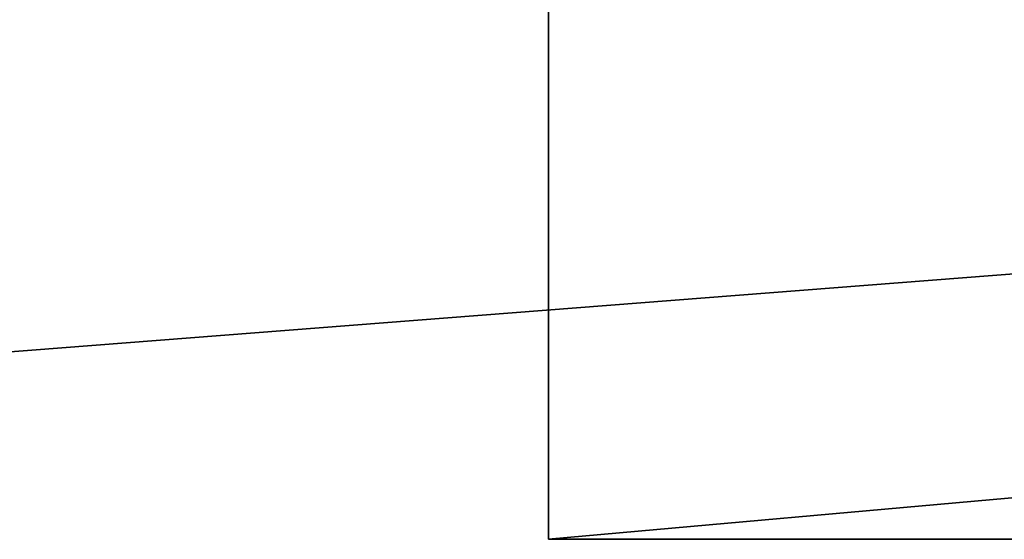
# Model space of a CAD drawing. Extents: x 0 to 48.8, y 0 to 26.9.
# Tile 174 of 256: x 3.673 to 4.609, y 2.979 to 3.472. Entities that reach past the tile are written whole.
import ezdxf

# ---------------------------------------------------------------- set-up
doc = ezdxf.new("R2010")
doc.units = 0
doc.header["$MEASUREMENT"] = 0
doc.layers.get('0').update_dxf_attribs({"linetype": 'CONTINUOUS'})
for name, color, linetype in [('DOOR_LT', 251, 'CONTINUOUS'), ('DRAWER_LOWER_-_LT', 251, 'CONTINUOUS'), ('DRAWER_UPPER_-_LT', 251, 'CONTINUOUS')]:
    doc.layers.add(name, color=color, linetype=linetype)

# ---------------------------------------------------------------- blocks, each defined once
blk = doc.blocks.new('T48IT100NP_TRADECAD_DXF')
at = {"layer": 'DOOR_LT', "color": 0}
for p, q in [((4.1752, 4.7136, 34.8753), (4.1752, 2.9788, 34.8753)), ((4.1752, 4.7136, 34.8753), (4.1752, 2.9788, 34.8753)), ((4.1753, 4.7136, 82.7411), (4.1753, 2.9788, 82.7411)), ((4.1753, 4.7136, 82.7411), (4.1753, 2.9788, 82.7411)), ((23.6618, 2.9788, 34.8754), (4.1752, 2.9788, 34.8753)), ((4.1752, 2.9788, 34.8753), (4.1753, 2.9788, 82.7411)), ((23.6618, 2.9788, 34.8754), (4.1752, 2.9788, 34.8753)), ((4.1752, 2.9788, 34.8753), (4.1753, 2.9788, 82.7411)), ((4.1753, 2.9788, 82.7411), (23.6617, 2.9788, 82.7411)), ((4.1753, 2.9788, 82.7411), (23.6617, 2.9788, 82.7411))]:
    blk.add_line(p, q, dxfattribs=at)
at = {"layer": 'DOOR_LT', "color": 251}
mesh = blk.add_polyface(dxfattribs=at)
corners = [(23.6618, 2.9788, 34.8754), (4.1752, 4.7136, 34.8753), (4.1752, 2.9788, 34.8753), (23.6618, 4.7136, 34.8754)]
mesh.append_faces([[corners[k] for k in face] for face in [(0, 1, 2), (1, 0, 3)]], dxfattribs={"vtx0": -1, "color": 251})
mesh = blk.add_polyface(dxfattribs=at)
corners = [(4.1752, 4.7136, 34.8753), (4.1753, 2.9788, 82.7411), (4.1752, 2.9788, 34.8753), (4.1753, 4.7136, 82.7411)]
mesh.append_faces([[corners[k] for k in face] for face in [(0, 1, 2), (1, 0, 3)]], dxfattribs={"vtx0": -1, "color": 251})
mesh = blk.add_polyface(dxfattribs=at)
corners = [(23.6617, 4.7136, 82.7411), (4.1753, 2.9788, 82.7411), (4.1753, 4.7136, 82.7411), (23.6617, 2.9788, 82.7411)]
mesh.append_faces([[corners[k] for k in face] for face in [(0, 1, 2), (1, 0, 3)]], dxfattribs={"vtx0": -1, "color": 251})
mesh = blk.add_polyface(dxfattribs=at)
corners = [(4.1753, 2.9788, 82.7411), (23.6618, 2.9788, 34.8754), (4.1752, 2.9788, 34.8753), (23.6617, 2.9788, 82.7411)]
mesh.append_faces([[corners[k] for k in face] for face in [(0, 1, 2), (1, 0, 3)]], dxfattribs={"vtx0": -1, "color": 251})
at = {"layer": 'DRAWER_LOWER_-_LT', "color": 251}
mesh = blk.add_polyface(dxfattribs=at)
corners = [(23.6523, 2.9641, 7.6722), (1.2026, 4.7137, 7.6721), (1.2026, 2.9649, 7.6721), (23.6523, 4.7137, 7.6722)]
mesh.append_faces([[corners[k] for k in face] for face in [(0, 1, 2), (1, 0, 3)]], dxfattribs={"vtx0": -1, "color": 251})
mesh = blk.add_polyface(dxfattribs=at)
corners = [(23.6523, 4.7137, 23.7366), (1.2027, 2.9649, 23.7314), (1.2027, 4.7137, 23.7314), (23.6523, 2.9649, 23.7366)]
mesh.append_faces([[corners[k] for k in face] for face in [(0, 1, 2), (1, 0, 3)]], dxfattribs={"vtx0": -1, "color": 251})
at = {"layer": 'DRAWER_UPPER_-_LT', "color": 251}
mesh = blk.add_polyface(dxfattribs=at)
corners = [(23.6523, 2.9641, 24.1244), (1.2026, 4.7137, 24.1242), (1.2026, 2.9649, 24.1242), (23.6523, 4.7137, 24.1244)]
mesh.append_faces([[corners[k] for k in face] for face in [(0, 1, 2), (1, 0, 3)]], dxfattribs={"vtx0": -1, "color": 251})
mesh = blk.add_polyface(dxfattribs=at)
corners = [(23.6523, 4.7137, 34.3164), (1.2027, 2.9649, 34.3112), (1.2027, 4.7137, 34.3112), (23.6523, 2.9649, 34.3164)]
mesh.append_faces([[corners[k] for k in face] for face in [(0, 1, 2), (1, 0, 3)]], dxfattribs={"vtx0": -1, "color": 251})

msp = doc.modelspace()

# ---------------------------------------------------------------- block references
at = {"color": 0}
msp.add_blockref('T48IT100NP_TRADECAD_DXF', (0, 0), dxfattribs=at)

doc.saveas('drawing.dxf')
